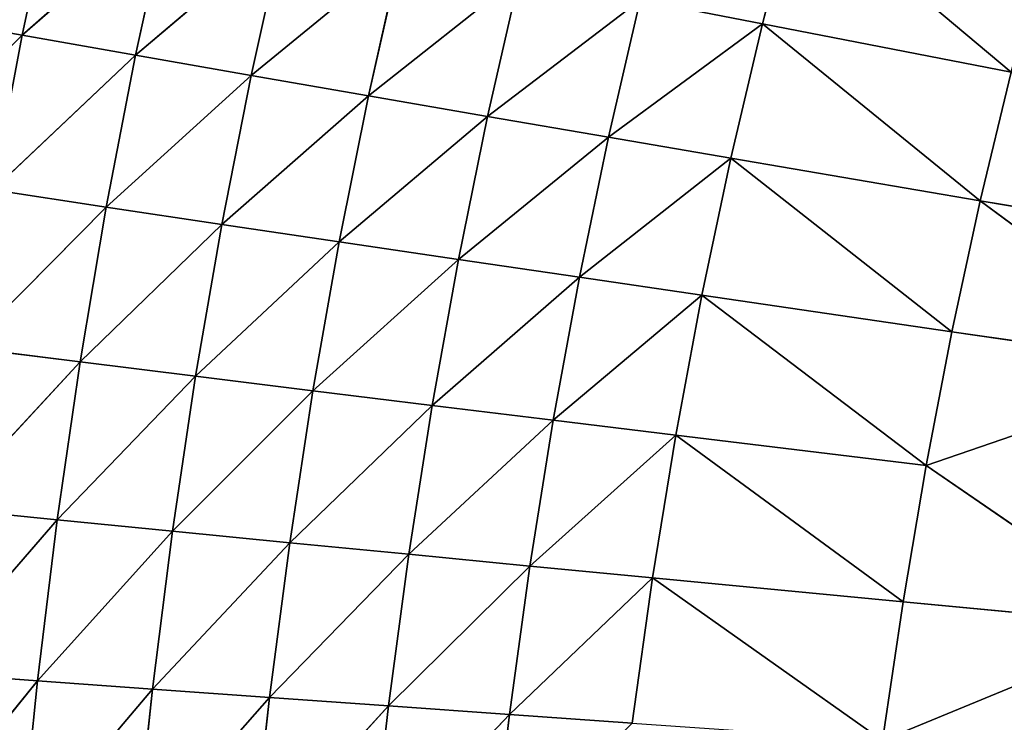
# Model space of a CAD drawing. Extents: x 0 to 500, y 0 to 390.
# Tile 247 of 256: x 60 to 89, y 206 to 227. Entities that reach past the tile are written whole.
import ezdxf

# ---------------------------------------------------------------- set-up
doc = ezdxf.new("R2010")
doc.units = 0
doc.header["$LTSCALE"] = 25.4
doc.layers.get('0').update_dxf_attribs({"linetype": 'CONTINUOUS'})

# ---------------------------------------------------------------- blocks, each defined once
blk = doc.blocks.new('ATLANTA505_-_S_STL')
at = {"color": 0}
for p, q in [((56.442, 53.581, 167.395), (60.552, 51.589, 163.366)), ((56.442, 53.581, 167.395), (60.552, 51.589, 163.366)), ((60.552, 51.589, 163.366), (57.294, 53.489, 162.789)), ((60.552, 51.589, 163.366), (57.294, 53.489, 162.789)), ((61.003, 50.223, 182.249), (57.232, 52.153, 186.896)), ((61.003, 50.223, 182.249), (57.232, 52.153, 186.896)), ((57.705, 52.019, 182.009), (61.581, 50.101, 177.541)), ((61.003, 50.223, 182.249), (57.705, 52.019, 182.009)), ((61.003, 50.223, 182.249), (57.705, 52.019, 182.009)), ((57.705, 52.019, 182.009), (61.581, 50.101, 177.541)), ((58.274, 51.896, 177.212), (62.251, 49.989, 172.922)), ((61.581, 50.101, 177.541), (58.274, 51.896, 177.212)), ((61.581, 50.101, 177.541), (58.274, 51.896, 177.212)), ((58.274, 51.896, 177.212), (62.251, 49.989, 172.922)), ((58.938, 51.783, 172.506), (63.014, 49.888, 168.391)), ((62.251, 49.989, 172.922), (58.938, 51.783, 172.506)), ((62.251, 49.989, 172.922), (58.938, 51.783, 172.506)), ((58.938, 51.783, 172.506), (63.014, 49.888, 168.391)), ((59.697, 51.681, 167.89), (60.552, 51.589, 163.366)), ((59.697, 51.681, 167.89), (60.552, 51.589, 163.366)), ((59.697, 51.681, 167.89), (63.871, 49.796, 163.95)), ((63.014, 49.888, 168.391), (59.697, 51.681, 167.89)), ((63.014, 49.888, 168.391), (59.697, 51.681, 167.89)), ((59.697, 51.681, 167.89), (63.871, 49.796, 163.95)), ((60.552, 51.589, 163.366), (61.503, 51.507, 158.934)), ((60.552, 51.589, 163.366), (61.503, 51.507, 158.934)), ((60.552, 51.589, 163.366), (64.821, 49.714, 159.599)), ((63.871, 49.796, 163.95), (60.552, 51.589, 163.366)), ((63.871, 49.796, 163.95), (60.552, 51.589, 163.366)), ((60.552, 51.589, 163.366), (64.821, 49.714, 159.599)), ((60.518, 50.355, 187.046), (61.003, 50.223, 182.249)), ((60.518, 50.355, 187.046), (61.003, 50.223, 182.249)), ((60.518, 50.355, 187.046), (64.364, 48.525, 182.492)), ((60.518, 50.355, 187.046), (64.364, 48.525, 182.492)), ((64.364, 48.525, 182.492), (61.003, 50.223, 182.249)), ((64.364, 48.525, 182.492), (61.003, 50.223, 182.249)), ((64.95, 48.405, 177.874), (61.003, 50.223, 182.249)), ((61.003, 50.223, 182.249), (61.581, 50.101, 177.541)), ((61.003, 50.223, 182.249), (61.581, 50.101, 177.541)), ((64.95, 48.405, 177.874), (61.003, 50.223, 182.249)), ((61.581, 50.101, 177.541), (62.251, 49.989, 172.922)), ((61.581, 50.101, 177.541), (62.251, 49.989, 172.922)), ((61.581, 50.101, 177.541), (65.625, 48.296, 173.342)), ((64.95, 48.405, 177.874), (61.581, 50.101, 177.541)), ((64.95, 48.405, 177.874), (61.581, 50.101, 177.541)), ((61.581, 50.101, 177.541), (65.625, 48.296, 173.342)), ((62.251, 49.989, 172.922), (63.014, 49.888, 168.391)), ((62.251, 49.989, 172.922), (63.014, 49.888, 168.391)), ((62.251, 49.989, 172.922), (66.391, 48.196, 168.897)), ((65.625, 48.296, 173.342), (62.251, 49.989, 172.922)), ((65.625, 48.296, 173.342), (62.251, 49.989, 172.922)), ((62.251, 49.989, 172.922), (66.391, 48.196, 168.897)), ((63.014, 49.888, 168.391), (63.871, 49.796, 163.95)), ((63.014, 49.888, 168.391), (63.871, 49.796, 163.95)), ((63.014, 49.888, 168.391), (67.248, 48.106, 164.54)), ((66.391, 48.196, 168.897), (63.014, 49.888, 168.391)), ((66.391, 48.196, 168.897), (63.014, 49.888, 168.391)), ((63.014, 49.888, 168.391), (67.248, 48.106, 164.54)), ((63.871, 49.796, 163.95), (64.821, 49.714, 159.599)), ((63.871, 49.796, 163.95), (64.821, 49.714, 159.599)), ((63.871, 49.796, 163.95), (68.196, 48.025, 160.272)), ((67.248, 48.106, 164.54), (63.871, 49.796, 163.95)), ((67.248, 48.106, 164.54), (63.871, 49.796, 163.95)), ((63.871, 49.796, 163.95), (68.196, 48.025, 160.272)), ((63.868, 48.654, 187.197), (64.364, 48.525, 182.492)), ((63.868, 48.654, 187.197), (64.364, 48.525, 182.492)), ((63.868, 48.654, 187.197), (67.786, 46.922, 182.738)), ((63.868, 48.654, 187.197), (67.786, 46.922, 182.738)), ((64.364, 48.525, 182.492), (64.95, 48.405, 177.874)), ((64.364, 48.525, 182.492), (64.95, 48.405, 177.874)), ((64.364, 48.525, 182.492), (68.378, 46.806, 178.21)), ((67.786, 46.922, 182.738), (64.364, 48.525, 182.492)), ((67.786, 46.922, 182.738), (64.364, 48.525, 182.492)), ((64.364, 48.525, 182.492), (68.378, 46.806, 178.21)), ((68.378, 46.806, 178.21), (64.95, 48.405, 177.874)), ((68.378, 46.806, 178.21), (64.95, 48.405, 177.874)), ((69.057, 46.699, 173.766), (64.95, 48.405, 177.874)), ((64.95, 48.405, 177.874), (65.625, 48.296, 173.342)), ((64.95, 48.405, 177.874), (65.625, 48.296, 173.342)), ((69.057, 46.699, 173.766), (64.95, 48.405, 177.874)), ((65.625, 48.296, 173.342), (66.391, 48.196, 168.897)), ((65.625, 48.296, 173.342), (66.391, 48.196, 168.897)), ((65.625, 48.296, 173.342), (69.824, 46.601, 169.409)), ((69.057, 46.699, 173.766), (65.625, 48.296, 173.342)), ((69.057, 46.699, 173.766), (65.625, 48.296, 173.342)), ((65.625, 48.296, 173.342), (69.824, 46.601, 169.409)), ((66.391, 48.196, 168.897), (67.248, 48.106, 164.54)), ((66.391, 48.196, 168.897), (67.248, 48.106, 164.54)), ((66.391, 48.196, 168.897), (70.68, 46.513, 165.137)), ((69.824, 46.601, 169.409), (66.391, 48.196, 168.897)), ((69.824, 46.601, 169.409), (66.391, 48.196, 168.897)), ((66.391, 48.196, 168.897), (70.68, 46.513, 165.137)), ((67.248, 48.106, 164.54), (68.196, 48.025, 160.272)), ((67.248, 48.106, 164.54), (68.196, 48.025, 160.272)), ((67.248, 48.106, 164.54), (71.624, 46.434, 160.951)), ((70.68, 46.513, 165.137), (67.248, 48.106, 164.54)), ((70.68, 46.513, 165.137), (67.248, 48.106, 164.54)), ((67.248, 48.106, 164.54), (71.624, 46.434, 160.951)), ((67.281, 47.048, 187.35), (67.786, 46.922, 182.738)), ((67.281, 47.048, 187.35), (67.786, 46.922, 182.738)), ((67.281, 47.048, 187.35), (71.266, 45.411, 182.985)), ((67.281, 47.048, 187.35), (71.266, 45.411, 182.985)), ((67.786, 46.922, 182.738), (68.378, 46.806, 178.21)), ((67.786, 46.922, 182.738), (68.378, 46.806, 178.21)), ((67.786, 46.922, 182.738), (71.862, 45.298, 178.549)), ((71.266, 45.411, 182.985), (67.786, 46.922, 182.738)), ((71.266, 45.411, 182.985), (67.786, 46.922, 182.738)), ((67.786, 46.922, 182.738), (71.862, 45.298, 178.549)), ((68.378, 46.806, 178.21), (69.057, 46.699, 173.766)), ((68.378, 46.806, 178.21), (69.057, 46.699, 173.766)), ((68.378, 46.806, 178.21), (72.544, 45.195, 174.195)), ((71.862, 45.298, 178.549), (68.378, 46.806, 178.21)), ((71.862, 45.298, 178.549), (68.378, 46.806, 178.21)), ((68.378, 46.806, 178.21), (72.544, 45.195, 174.195)), ((72.544, 45.195, 174.195), (69.057, 46.699, 173.766)), ((72.544, 45.195, 174.195), (69.057, 46.699, 173.766)), ((73.311, 45.1, 169.925), (69.057, 46.699, 173.766)), ((69.057, 46.699, 173.766), (69.824, 46.601, 169.409)), ((69.057, 46.699, 173.766), (69.824, 46.601, 169.409)), ((73.311, 45.1, 169.925), (69.057, 46.699, 173.766)), ((69.824, 46.601, 169.409), (70.68, 46.513, 165.137)), ((69.824, 46.601, 169.409), (70.68, 46.513, 165.137)), ((69.824, 46.601, 169.409), (74.164, 45.014, 165.739)), ((73.311, 45.1, 169.925), (69.824, 46.601, 169.409)), ((73.311, 45.1, 169.925), (69.824, 46.601, 169.409)), ((69.824, 46.601, 169.409), (74.164, 45.014, 165.739)), ((70.68, 46.513, 165.137), (71.624, 46.434, 160.951)), ((70.68, 46.513, 165.137), (71.624, 46.434, 160.951)), ((70.68, 46.513, 165.137), (75.103, 44.937, 161.638)), ((74.164, 45.014, 165.739), (70.68, 46.513, 165.137)), ((74.164, 45.014, 165.739), (70.68, 46.513, 165.137)), ((70.68, 46.513, 165.137), (75.103, 44.937, 161.638)), ((74.802, 43.986, 183.235), (70.754, 45.532, 187.505)), ((70.754, 45.532, 187.505), (71.266, 45.411, 182.985)), ((70.754, 45.532, 187.505), (71.266, 45.411, 182.985)), ((74.802, 43.986, 183.235), (70.754, 45.532, 187.505)), ((71.266, 45.411, 182.985), (71.862, 45.298, 178.549)), ((71.266, 45.411, 182.985), (71.862, 45.298, 178.549)), ((71.266, 45.411, 182.985), (75.401, 43.878, 178.891)), ((74.802, 43.986, 183.235), (71.266, 45.411, 182.985)), ((74.802, 43.986, 183.235), (71.266, 45.411, 182.985)), ((71.266, 45.411, 182.985), (75.401, 43.878, 178.891)), ((71.862, 45.298, 178.549), (72.544, 45.195, 174.195)), ((71.862, 45.298, 178.549), (72.544, 45.195, 174.195)), ((71.862, 45.298, 178.549), (76.083, 43.779, 174.628)), ((75.401, 43.878, 178.891), (71.862, 45.298, 178.549)), ((75.401, 43.878, 178.891), (71.862, 45.298, 178.549)), ((71.862, 45.298, 178.549), (76.083, 43.779, 174.628)), ((72.544, 45.195, 174.195), (73.311, 45.1, 169.925)), ((72.544, 45.195, 174.195), (73.311, 45.1, 169.925)), ((72.544, 45.195, 174.195), (76.849, 43.687, 170.446)), ((76.083, 43.779, 174.628), (72.544, 45.195, 174.195)), ((76.083, 43.779, 174.628), (72.544, 45.195, 174.195)), ((72.544, 45.195, 174.195), (76.849, 43.687, 170.446)), ((76.849, 43.687, 170.446), (73.311, 45.1, 169.925)), ((76.849, 43.687, 170.446), (73.311, 45.1, 169.925)), ((77.697, 43.605, 166.347), (73.311, 45.1, 169.925)), ((73.311, 45.1, 169.925), (74.164, 45.014, 165.739)), ((73.311, 45.1, 169.925), (74.164, 45.014, 165.739)), ((77.697, 43.605, 166.347), (73.311, 45.1, 169.925)), ((74.164, 45.014, 165.739), (75.103, 44.937, 161.638)), ((74.164, 45.014, 165.739), (75.103, 44.937, 161.638)), ((74.164, 45.014, 165.739), (78.629, 43.53, 162.331)), ((77.697, 43.605, 166.347), (74.164, 45.014, 165.739)), ((77.697, 43.605, 166.347), (74.164, 45.014, 165.739)), ((74.164, 45.014, 165.739), (78.629, 43.53, 162.331)), ((74.284, 44.103, 187.661), (74.802, 43.986, 183.235)), ((74.284, 44.103, 187.661), (74.802, 43.986, 183.235)), ((78.39, 42.646, 183.488), (74.802, 43.986, 183.235)), ((78.39, 42.646, 183.488), (74.802, 43.986, 183.235)), ((78.991, 42.542, 179.236), (74.802, 43.986, 183.235)), ((74.802, 43.986, 183.235), (75.401, 43.878, 178.891)), ((74.802, 43.986, 183.235), (75.401, 43.878, 178.891)), ((78.991, 42.542, 179.236), (74.802, 43.986, 183.235)), ((75.401, 43.878, 178.891), (76.083, 43.779, 174.628)), ((75.401, 43.878, 178.891), (76.083, 43.779, 174.628)), ((75.401, 43.878, 178.891), (79.673, 42.447, 175.064)), ((78.991, 42.542, 179.236), (75.401, 43.878, 178.891)), ((78.991, 42.542, 179.236), (75.401, 43.878, 178.891)), ((75.401, 43.878, 178.891), (79.673, 42.447, 175.064)), ((76.083, 43.779, 174.628), (76.849, 43.687, 170.446)), ((76.083, 43.779, 174.628), (76.849, 43.687, 170.446)), ((76.083, 43.779, 174.628), (80.435, 42.36, 170.972)), ((79.673, 42.447, 175.064), (76.083, 43.779, 174.628)), ((79.673, 42.447, 175.064), (76.083, 43.779, 174.628)), ((76.083, 43.779, 174.628), (80.435, 42.36, 170.972)), ((76.849, 43.687, 170.446), (77.697, 43.605, 166.347)), ((76.849, 43.687, 170.446), (77.697, 43.605, 166.347)), ((76.849, 43.687, 170.446), (81.278, 42.28, 166.961)), ((80.435, 42.36, 170.972), (76.849, 43.687, 170.446)), ((80.435, 42.36, 170.972), (76.849, 43.687, 170.446)), ((76.849, 43.687, 170.446), (81.278, 42.28, 166.961)), ((81.278, 42.28, 166.961), (77.697, 43.605, 166.347)), ((81.278, 42.28, 166.961), (77.697, 43.605, 166.347)), ((82.202, 42.208, 163.03), (77.697, 43.605, 166.347)), ((77.697, 43.605, 166.347), (78.629, 43.53, 162.331)), ((77.697, 43.605, 166.347), (78.629, 43.53, 162.331)), ((82.202, 42.208, 163.03), (77.697, 43.605, 166.347)), ((82.202, 42.208, 163.03), (78.629, 43.53, 162.331)), ((82.202, 42.208, 163.03), (78.629, 43.53, 162.331)), ((78.39, 42.646, 183.488), (78.991, 42.542, 179.236)), ((78.39, 42.646, 183.488), (78.991, 42.542, 179.236)), ((85.718, 40.199, 183.998), (78.991, 42.542, 179.236)), ((85.718, 40.199, 183.998), (78.991, 42.542, 179.236)), ((86.318, 40.106, 179.936), (78.991, 42.542, 179.236)), ((78.991, 42.542, 179.236), (79.673, 42.447, 175.064)), ((78.991, 42.542, 179.236), (79.673, 42.447, 175.064)), ((86.318, 40.106, 179.936), (78.991, 42.542, 179.236)), ((79.673, 42.447, 175.064), (80.435, 42.36, 170.972)), ((79.673, 42.447, 175.064), (80.435, 42.36, 170.972)), ((79.673, 42.447, 175.064), (86.993, 40.02, 175.949)), ((86.318, 40.106, 179.936), (79.673, 42.447, 175.064)), ((86.318, 40.106, 179.936), (79.673, 42.447, 175.064)), ((79.673, 42.447, 175.064), (86.993, 40.02, 175.949)), ((80.435, 42.36, 170.972), (81.278, 42.28, 166.961)), ((80.435, 42.36, 170.972), (81.278, 42.28, 166.961)), ((80.435, 42.36, 170.972), (87.745, 39.941, 172.038)), ((86.993, 40.02, 175.949), (80.435, 42.36, 170.972)), ((86.993, 40.02, 175.949), (80.435, 42.36, 170.972)), ((80.435, 42.36, 170.972), (87.745, 39.941, 172.038)), ((81.278, 42.28, 166.961), (82.202, 42.208, 163.03)), ((81.278, 42.28, 166.961), (82.202, 42.208, 163.03)), ((81.278, 42.28, 166.961), (88.572, 39.87, 168.204)), ((87.745, 39.941, 172.038), (81.278, 42.28, 166.961)), ((87.745, 39.941, 172.038), (81.278, 42.28, 166.961)), ((81.278, 42.28, 166.961), (88.572, 39.87, 168.204)), ((88.572, 39.87, 168.204), (82.202, 42.208, 163.03)), ((88.572, 39.87, 168.204), (82.202, 42.208, 163.03)), ((89.477, 39.805, 164.447), (82.202, 42.208, 163.03)), ((82.202, 42.208, 163.03), (83.208, 42.145, 159.18)), ((82.202, 42.208, 163.03), (83.208, 42.145, 159.18)), ((89.477, 39.805, 164.447), (82.202, 42.208, 163.03)), ((89.477, 39.805, 164.447), (83.208, 42.145, 159.18)), ((89.477, 39.805, 164.447), (83.208, 42.145, 159.18)), ((85.718, 40.199, 183.998), (86.318, 40.106, 179.936)), ((85.718, 40.199, 183.998), (86.318, 40.106, 179.936)), ((93.824, 37.957, 180.646), (86.318, 40.106, 179.936)), ((86.318, 40.106, 179.936), (86.993, 40.02, 175.949)), ((86.318, 40.106, 179.936), (86.993, 40.02, 175.949)), ((93.824, 37.957, 180.646), (86.318, 40.106, 179.936)), ((86.993, 40.02, 175.949), (87.745, 39.941, 172.038)), ((86.993, 40.02, 175.949), (87.745, 39.941, 172.038)), ((93.824, 37.957, 180.646), (86.993, 40.02, 175.949)), ((93.824, 37.957, 180.646), (86.993, 40.02, 175.949)), ((87.745, 39.941, 172.038), (88.572, 39.87, 168.204)), ((95.223, 37.812, 173.12), (87.745, 39.941, 172.038)), ((95.223, 37.812, 173.12), (87.745, 39.941, 172.038)), ((87.745, 39.941, 172.038), (88.572, 39.87, 168.204)), ((88.572, 39.87, 168.204), (89.477, 39.805, 164.447)), ((95.223, 37.812, 173.12), (88.572, 39.87, 168.204)), ((95.223, 37.812, 173.12), (88.572, 39.87, 168.204)), ((96.031, 37.749, 169.467), (88.572, 39.87, 168.204)), ((96.031, 37.749, 169.467), (88.572, 39.87, 168.204)), ((88.572, 39.87, 168.204), (89.477, 39.805, 164.447))]:
    blk.add_line(p, q, dxfattribs=at)
mesh = blk.add_polyface(dxfattribs=at)
corners = [(56.442, 53.581, 167.395), (60.552, 51.589, 163.366), (57.294, 53.489, 162.789)]
mesh.append_faces([[corners[k] for k in face] for face in [(0, 1, 2)]], dxfattribs={"color": 0})
mesh = blk.add_polyface(dxfattribs=at)
corners = [(59.697, 51.681, 167.89), (60.552, 51.589, 163.366), (56.442, 53.581, 167.395)]
mesh.append_faces([[corners[k] for k in face] for face in [(0, 1, 2)]], dxfattribs={"color": 0})
mesh = blk.add_polyface(dxfattribs=at)
corners = [(60.552, 51.589, 163.366), (61.503, 51.507, 158.934), (57.294, 53.489, 162.789)]
mesh.append_faces([[corners[k] for k in face] for face in [(0, 1, 2)]], dxfattribs={"color": 0})
mesh = blk.add_polyface(dxfattribs=at)
corners = [(60.518, 50.355, 187.046), (61.003, 50.223, 182.249), (57.232, 52.153, 186.896)]
mesh.append_faces([[corners[k] for k in face] for face in [(0, 1, 2)]], dxfattribs={"color": 0})
mesh = blk.add_polyface(dxfattribs=at)
corners = [(57.232, 52.153, 186.896), (61.003, 50.223, 182.249), (57.705, 52.019, 182.009)]
mesh.append_faces([[corners[k] for k in face] for face in [(0, 1, 2)]], dxfattribs={"color": 0})
mesh = blk.add_polyface(dxfattribs=at)
corners = [(57.705, 52.019, 182.009), (61.581, 50.101, 177.541), (58.274, 51.896, 177.212)]
mesh.append_faces([[corners[k] for k in face] for face in [(0, 1, 2)]], dxfattribs={"color": 0})
mesh = blk.add_polyface(dxfattribs=at)
corners = [(61.003, 50.223, 182.249), (61.581, 50.101, 177.541), (57.705, 52.019, 182.009)]
mesh.append_faces([[corners[k] for k in face] for face in [(0, 1, 2)]], dxfattribs={"color": 0})
mesh = blk.add_polyface(dxfattribs=at)
corners = [(58.274, 51.896, 177.212), (62.251, 49.989, 172.922), (58.938, 51.783, 172.506)]
mesh.append_faces([[corners[k] for k in face] for face in [(0, 1, 2)]], dxfattribs={"color": 0})
mesh = blk.add_polyface(dxfattribs=at)
corners = [(61.581, 50.101, 177.541), (62.251, 49.989, 172.922), (58.274, 51.896, 177.212)]
mesh.append_faces([[corners[k] for k in face] for face in [(0, 1, 2)]], dxfattribs={"color": 0})
mesh = blk.add_polyface(dxfattribs=at)
corners = [(58.938, 51.783, 172.506), (63.014, 49.888, 168.391), (59.697, 51.681, 167.89)]
mesh.append_faces([[corners[k] for k in face] for face in [(0, 1, 2)]], dxfattribs={"color": 0})
mesh = blk.add_polyface(dxfattribs=at)
corners = [(62.251, 49.989, 172.922), (63.014, 49.888, 168.391), (58.938, 51.783, 172.506)]
mesh.append_faces([[corners[k] for k in face] for face in [(0, 1, 2)]], dxfattribs={"color": 0})
mesh = blk.add_polyface(dxfattribs=at)
corners = [(59.697, 51.681, 167.89), (63.871, 49.796, 163.95), (60.552, 51.589, 163.366)]
mesh.append_faces([[corners[k] for k in face] for face in [(0, 1, 2)]], dxfattribs={"color": 0})
mesh = blk.add_polyface(dxfattribs=at)
corners = [(63.014, 49.888, 168.391), (63.871, 49.796, 163.95), (59.697, 51.681, 167.89)]
mesh.append_faces([[corners[k] for k in face] for face in [(0, 1, 2)]], dxfattribs={"color": 0})
mesh = blk.add_polyface(dxfattribs=at)
corners = [(60.552, 51.589, 163.366), (64.821, 49.714, 159.599), (61.503, 51.507, 158.934)]
mesh.append_faces([[corners[k] for k in face] for face in [(0, 1, 2)]], dxfattribs={"color": 0})
mesh = blk.add_polyface(dxfattribs=at)
corners = [(63.871, 49.796, 163.95), (64.821, 49.714, 159.599), (60.552, 51.589, 163.366)]
mesh.append_faces([[corners[k] for k in face] for face in [(0, 1, 2)]], dxfattribs={"color": 0})
mesh = blk.add_polyface(dxfattribs=at)
corners = [(60.518, 50.355, 187.046), (64.364, 48.525, 182.492), (61.003, 50.223, 182.249)]
mesh.append_faces([[corners[k] for k in face] for face in [(0, 1, 2)]], dxfattribs={"color": 0})
mesh = blk.add_polyface(dxfattribs=at)
corners = [(63.868, 48.654, 187.197), (64.364, 48.525, 182.492), (60.518, 50.355, 187.046)]
mesh.append_faces([[corners[k] for k in face] for face in [(0, 1, 2)]], dxfattribs={"color": 0})
mesh = blk.add_polyface(dxfattribs=at)
corners = [(64.364, 48.525, 182.492), (64.95, 48.405, 177.874), (61.003, 50.223, 182.249)]
mesh.append_faces([[corners[k] for k in face] for face in [(0, 1, 2)]], dxfattribs={"color": 0})
mesh = blk.add_polyface(dxfattribs=at)
corners = [(61.003, 50.223, 182.249), (64.95, 48.405, 177.874), (61.581, 50.101, 177.541)]
mesh.append_faces([[corners[k] for k in face] for face in [(0, 1, 2)]], dxfattribs={"color": 0})
mesh = blk.add_polyface(dxfattribs=at)
corners = [(61.581, 50.101, 177.541), (65.625, 48.296, 173.342), (62.251, 49.989, 172.922)]
mesh.append_faces([[corners[k] for k in face] for face in [(0, 1, 2)]], dxfattribs={"color": 0})
mesh = blk.add_polyface(dxfattribs=at)
corners = [(64.95, 48.405, 177.874), (65.625, 48.296, 173.342), (61.581, 50.101, 177.541)]
mesh.append_faces([[corners[k] for k in face] for face in [(0, 1, 2)]], dxfattribs={"color": 0})
mesh = blk.add_polyface(dxfattribs=at)
corners = [(62.251, 49.989, 172.922), (66.391, 48.196, 168.897), (63.014, 49.888, 168.391)]
mesh.append_faces([[corners[k] for k in face] for face in [(0, 1, 2)]], dxfattribs={"color": 0})
mesh = blk.add_polyface(dxfattribs=at)
corners = [(65.625, 48.296, 173.342), (66.391, 48.196, 168.897), (62.251, 49.989, 172.922)]
mesh.append_faces([[corners[k] for k in face] for face in [(0, 1, 2)]], dxfattribs={"color": 0})
mesh = blk.add_polyface(dxfattribs=at)
corners = [(63.014, 49.888, 168.391), (67.248, 48.106, 164.54), (63.871, 49.796, 163.95)]
mesh.append_faces([[corners[k] for k in face] for face in [(0, 1, 2)]], dxfattribs={"color": 0})
mesh = blk.add_polyface(dxfattribs=at)
corners = [(66.391, 48.196, 168.897), (67.248, 48.106, 164.54), (63.014, 49.888, 168.391)]
mesh.append_faces([[corners[k] for k in face] for face in [(0, 1, 2)]], dxfattribs={"color": 0})
mesh = blk.add_polyface(dxfattribs=at)
corners = [(63.871, 49.796, 163.95), (68.196, 48.025, 160.272), (64.821, 49.714, 159.599)]
mesh.append_faces([[corners[k] for k in face] for face in [(0, 1, 2)]], dxfattribs={"color": 0})
mesh = blk.add_polyface(dxfattribs=at)
corners = [(67.248, 48.106, 164.54), (68.196, 48.025, 160.272), (63.871, 49.796, 163.95)]
mesh.append_faces([[corners[k] for k in face] for face in [(0, 1, 2)]], dxfattribs={"color": 0})
mesh = blk.add_polyface(dxfattribs=at)
corners = [(63.868, 48.654, 187.197), (67.786, 46.922, 182.738), (64.364, 48.525, 182.492)]
mesh.append_faces([[corners[k] for k in face] for face in [(0, 1, 2)]], dxfattribs={"color": 0})
mesh = blk.add_polyface(dxfattribs=at)
corners = [(67.281, 47.048, 187.35), (67.786, 46.922, 182.738), (63.868, 48.654, 187.197)]
mesh.append_faces([[corners[k] for k in face] for face in [(0, 1, 2)]], dxfattribs={"color": 0})
mesh = blk.add_polyface(dxfattribs=at)
corners = [(64.364, 48.525, 182.492), (68.378, 46.806, 178.21), (64.95, 48.405, 177.874)]
mesh.append_faces([[corners[k] for k in face] for face in [(0, 1, 2)]], dxfattribs={"color": 0})
mesh = blk.add_polyface(dxfattribs=at)
corners = [(67.786, 46.922, 182.738), (68.378, 46.806, 178.21), (64.364, 48.525, 182.492)]
mesh.append_faces([[corners[k] for k in face] for face in [(0, 1, 2)]], dxfattribs={"color": 0})
mesh = blk.add_polyface(dxfattribs=at)
corners = [(68.378, 46.806, 178.21), (69.057, 46.699, 173.766), (64.95, 48.405, 177.874)]
mesh.append_faces([[corners[k] for k in face] for face in [(0, 1, 2)]], dxfattribs={"color": 0})
mesh = blk.add_polyface(dxfattribs=at)
corners = [(64.95, 48.405, 177.874), (69.057, 46.699, 173.766), (65.625, 48.296, 173.342)]
mesh.append_faces([[corners[k] for k in face] for face in [(0, 1, 2)]], dxfattribs={"color": 0})
mesh = blk.add_polyface(dxfattribs=at)
corners = [(65.625, 48.296, 173.342), (69.824, 46.601, 169.409), (66.391, 48.196, 168.897)]
mesh.append_faces([[corners[k] for k in face] for face in [(0, 1, 2)]], dxfattribs={"color": 0})
mesh = blk.add_polyface(dxfattribs=at)
corners = [(69.057, 46.699, 173.766), (69.824, 46.601, 169.409), (65.625, 48.296, 173.342)]
mesh.append_faces([[corners[k] for k in face] for face in [(0, 1, 2)]], dxfattribs={"color": 0})
mesh = blk.add_polyface(dxfattribs=at)
corners = [(66.391, 48.196, 168.897), (70.68, 46.513, 165.137), (67.248, 48.106, 164.54)]
mesh.append_faces([[corners[k] for k in face] for face in [(0, 1, 2)]], dxfattribs={"color": 0})
mesh = blk.add_polyface(dxfattribs=at)
corners = [(69.824, 46.601, 169.409), (70.68, 46.513, 165.137), (66.391, 48.196, 168.897)]
mesh.append_faces([[corners[k] for k in face] for face in [(0, 1, 2)]], dxfattribs={"color": 0})
mesh = blk.add_polyface(dxfattribs=at)
corners = [(67.248, 48.106, 164.54), (71.624, 46.434, 160.951), (68.196, 48.025, 160.272)]
mesh.append_faces([[corners[k] for k in face] for face in [(0, 1, 2)]], dxfattribs={"color": 0})
mesh = blk.add_polyface(dxfattribs=at)
corners = [(70.68, 46.513, 165.137), (71.624, 46.434, 160.951), (67.248, 48.106, 164.54)]
mesh.append_faces([[corners[k] for k in face] for face in [(0, 1, 2)]], dxfattribs={"color": 0})
mesh = blk.add_polyface(dxfattribs=at)
corners = [(67.281, 47.048, 187.35), (71.266, 45.411, 182.985), (67.786, 46.922, 182.738)]
mesh.append_faces([[corners[k] for k in face] for face in [(0, 1, 2)]], dxfattribs={"color": 0})
mesh = blk.add_polyface(dxfattribs=at)
corners = [(70.754, 45.532, 187.505), (71.266, 45.411, 182.985), (67.281, 47.048, 187.35)]
mesh.append_faces([[corners[k] for k in face] for face in [(0, 1, 2)]], dxfattribs={"color": 0})
mesh = blk.add_polyface(dxfattribs=at)
corners = [(67.786, 46.922, 182.738), (71.862, 45.298, 178.549), (68.378, 46.806, 178.21)]
mesh.append_faces([[corners[k] for k in face] for face in [(0, 1, 2)]], dxfattribs={"color": 0})
mesh = blk.add_polyface(dxfattribs=at)
corners = [(71.266, 45.411, 182.985), (71.862, 45.298, 178.549), (67.786, 46.922, 182.738)]
mesh.append_faces([[corners[k] for k in face] for face in [(0, 1, 2)]], dxfattribs={"color": 0})
mesh = blk.add_polyface(dxfattribs=at)
corners = [(68.378, 46.806, 178.21), (72.544, 45.195, 174.195), (69.057, 46.699, 173.766)]
mesh.append_faces([[corners[k] for k in face] for face in [(0, 1, 2)]], dxfattribs={"color": 0})
mesh = blk.add_polyface(dxfattribs=at)
corners = [(71.862, 45.298, 178.549), (72.544, 45.195, 174.195), (68.378, 46.806, 178.21)]
mesh.append_faces([[corners[k] for k in face] for face in [(0, 1, 2)]], dxfattribs={"color": 0})
mesh = blk.add_polyface(dxfattribs=at)
corners = [(72.544, 45.195, 174.195), (73.311, 45.1, 169.925), (69.057, 46.699, 173.766)]
mesh.append_faces([[corners[k] for k in face] for face in [(0, 1, 2)]], dxfattribs={"color": 0})
mesh = blk.add_polyface(dxfattribs=at)
corners = [(69.057, 46.699, 173.766), (73.311, 45.1, 169.925), (69.824, 46.601, 169.409)]
mesh.append_faces([[corners[k] for k in face] for face in [(0, 1, 2)]], dxfattribs={"color": 0})
mesh = blk.add_polyface(dxfattribs=at)
corners = [(69.824, 46.601, 169.409), (74.164, 45.014, 165.739), (70.68, 46.513, 165.137)]
mesh.append_faces([[corners[k] for k in face] for face in [(0, 1, 2)]], dxfattribs={"color": 0})
mesh = blk.add_polyface(dxfattribs=at)
corners = [(73.311, 45.1, 169.925), (74.164, 45.014, 165.739), (69.824, 46.601, 169.409)]
mesh.append_faces([[corners[k] for k in face] for face in [(0, 1, 2)]], dxfattribs={"color": 0})
mesh = blk.add_polyface(dxfattribs=at)
corners = [(70.68, 46.513, 165.137), (75.103, 44.937, 161.638), (71.624, 46.434, 160.951)]
mesh.append_faces([[corners[k] for k in face] for face in [(0, 1, 2)]], dxfattribs={"color": 0})
mesh = blk.add_polyface(dxfattribs=at)
corners = [(74.164, 45.014, 165.739), (75.103, 44.937, 161.638), (70.68, 46.513, 165.137)]
mesh.append_faces([[corners[k] for k in face] for face in [(0, 1, 2)]], dxfattribs={"color": 0})
mesh = blk.add_polyface(dxfattribs=at)
corners = [(74.284, 44.103, 187.661), (74.802, 43.986, 183.235), (70.754, 45.532, 187.505)]
mesh.append_faces([[corners[k] for k in face] for face in [(0, 1, 2)]], dxfattribs={"color": 0})
mesh = blk.add_polyface(dxfattribs=at)
corners = [(70.754, 45.532, 187.505), (74.802, 43.986, 183.235), (71.266, 45.411, 182.985)]
mesh.append_faces([[corners[k] for k in face] for face in [(0, 1, 2)]], dxfattribs={"color": 0})
mesh = blk.add_polyface(dxfattribs=at)
corners = [(71.266, 45.411, 182.985), (75.401, 43.878, 178.891), (71.862, 45.298, 178.549)]
mesh.append_faces([[corners[k] for k in face] for face in [(0, 1, 2)]], dxfattribs={"color": 0})
mesh = blk.add_polyface(dxfattribs=at)
corners = [(74.802, 43.986, 183.235), (75.401, 43.878, 178.891), (71.266, 45.411, 182.985)]
mesh.append_faces([[corners[k] for k in face] for face in [(0, 1, 2)]], dxfattribs={"color": 0})
mesh = blk.add_polyface(dxfattribs=at)
corners = [(71.862, 45.298, 178.549), (76.083, 43.779, 174.628), (72.544, 45.195, 174.195)]
mesh.append_faces([[corners[k] for k in face] for face in [(0, 1, 2)]], dxfattribs={"color": 0})
mesh = blk.add_polyface(dxfattribs=at)
corners = [(75.401, 43.878, 178.891), (76.083, 43.779, 174.628), (71.862, 45.298, 178.549)]
mesh.append_faces([[corners[k] for k in face] for face in [(0, 1, 2)]], dxfattribs={"color": 0})
mesh = blk.add_polyface(dxfattribs=at)
corners = [(72.544, 45.195, 174.195), (76.849, 43.687, 170.446), (73.311, 45.1, 169.925)]
mesh.append_faces([[corners[k] for k in face] for face in [(0, 1, 2)]], dxfattribs={"color": 0})
mesh = blk.add_polyface(dxfattribs=at)
corners = [(76.083, 43.779, 174.628), (76.849, 43.687, 170.446), (72.544, 45.195, 174.195)]
mesh.append_faces([[corners[k] for k in face] for face in [(0, 1, 2)]], dxfattribs={"color": 0})
mesh = blk.add_polyface(dxfattribs=at)
corners = [(76.849, 43.687, 170.446), (77.697, 43.605, 166.347), (73.311, 45.1, 169.925)]
mesh.append_faces([[corners[k] for k in face] for face in [(0, 1, 2)]], dxfattribs={"color": 0})
mesh = blk.add_polyface(dxfattribs=at)
corners = [(73.311, 45.1, 169.925), (77.697, 43.605, 166.347), (74.164, 45.014, 165.739)]
mesh.append_faces([[corners[k] for k in face] for face in [(0, 1, 2)]], dxfattribs={"color": 0})
mesh = blk.add_polyface(dxfattribs=at)
corners = [(74.164, 45.014, 165.739), (78.629, 43.53, 162.331), (75.103, 44.937, 161.638)]
mesh.append_faces([[corners[k] for k in face] for face in [(0, 1, 2)]], dxfattribs={"color": 0})
mesh = blk.add_polyface(dxfattribs=at)
corners = [(77.697, 43.605, 166.347), (78.629, 43.53, 162.331), (74.164, 45.014, 165.739)]
mesh.append_faces([[corners[k] for k in face] for face in [(0, 1, 2)]], dxfattribs={"color": 0})
mesh = blk.add_polyface(dxfattribs=at)
corners = [(74.284, 44.103, 187.661), (78.39, 42.646, 183.488), (74.802, 43.986, 183.235)]
mesh.append_faces([[corners[k] for k in face] for face in [(0, 1, 2)]], dxfattribs={"color": 0})
mesh = blk.add_polyface(dxfattribs=at)
corners = [(78.39, 42.646, 183.488), (78.991, 42.542, 179.236), (74.802, 43.986, 183.235)]
mesh.append_faces([[corners[k] for k in face] for face in [(0, 1, 2)]], dxfattribs={"color": 0})
mesh = blk.add_polyface(dxfattribs=at)
corners = [(74.802, 43.986, 183.235), (78.991, 42.542, 179.236), (75.401, 43.878, 178.891)]
mesh.append_faces([[corners[k] for k in face] for face in [(0, 1, 2)]], dxfattribs={"color": 0})
mesh = blk.add_polyface(dxfattribs=at)
corners = [(75.401, 43.878, 178.891), (79.673, 42.447, 175.064), (76.083, 43.779, 174.628)]
mesh.append_faces([[corners[k] for k in face] for face in [(0, 1, 2)]], dxfattribs={"color": 0})
mesh = blk.add_polyface(dxfattribs=at)
corners = [(78.991, 42.542, 179.236), (79.673, 42.447, 175.064), (75.401, 43.878, 178.891)]
mesh.append_faces([[corners[k] for k in face] for face in [(0, 1, 2)]], dxfattribs={"color": 0})
mesh = blk.add_polyface(dxfattribs=at)
corners = [(76.083, 43.779, 174.628), (80.435, 42.36, 170.972), (76.849, 43.687, 170.446)]
mesh.append_faces([[corners[k] for k in face] for face in [(0, 1, 2)]], dxfattribs={"color": 0})
mesh = blk.add_polyface(dxfattribs=at)
corners = [(79.673, 42.447, 175.064), (80.435, 42.36, 170.972), (76.083, 43.779, 174.628)]
mesh.append_faces([[corners[k] for k in face] for face in [(0, 1, 2)]], dxfattribs={"color": 0})
mesh = blk.add_polyface(dxfattribs=at)
corners = [(76.849, 43.687, 170.446), (81.278, 42.28, 166.961), (77.697, 43.605, 166.347)]
mesh.append_faces([[corners[k] for k in face] for face in [(0, 1, 2)]], dxfattribs={"color": 0})
mesh = blk.add_polyface(dxfattribs=at)
corners = [(80.435, 42.36, 170.972), (81.278, 42.28, 166.961), (76.849, 43.687, 170.446)]
mesh.append_faces([[corners[k] for k in face] for face in [(0, 1, 2)]], dxfattribs={"color": 0})
mesh = blk.add_polyface(dxfattribs=at)
corners = [(81.278, 42.28, 166.961), (82.202, 42.208, 163.03), (77.697, 43.605, 166.347)]
mesh.append_faces([[corners[k] for k in face] for face in [(0, 1, 2)]], dxfattribs={"color": 0})
mesh = blk.add_polyface(dxfattribs=at)
corners = [(77.697, 43.605, 166.347), (82.202, 42.208, 163.03), (78.629, 43.53, 162.331)]
mesh.append_faces([[corners[k] for k in face] for face in [(0, 1, 2)]], dxfattribs={"color": 0})
mesh = blk.add_polyface(dxfattribs=at)
corners = [(82.202, 42.208, 163.03), (83.208, 42.145, 159.18), (78.629, 43.53, 162.331)]
mesh.append_faces([[corners[k] for k in face] for face in [(0, 1, 2)]], dxfattribs={"color": 0})
mesh = blk.add_polyface(dxfattribs=at)
corners = [(85.718, 40.199, 183.998), (78.991, 42.542, 179.236), (78.39, 42.646, 183.488)]
mesh.append_faces([[corners[k] for k in face] for face in [(0, 1, 2)]], dxfattribs={"color": 0})
mesh = blk.add_polyface(dxfattribs=at)
corners = [(85.718, 40.199, 183.998), (86.318, 40.106, 179.936), (78.991, 42.542, 179.236)]
mesh.append_faces([[corners[k] for k in face] for face in [(0, 1, 2)]], dxfattribs={"color": 0})
mesh = blk.add_polyface(dxfattribs=at)
corners = [(86.318, 40.106, 179.936), (79.673, 42.447, 175.064), (78.991, 42.542, 179.236)]
mesh.append_faces([[corners[k] for k in face] for face in [(0, 1, 2)]], dxfattribs={"color": 0})
mesh = blk.add_polyface(dxfattribs=at)
corners = [(86.993, 40.02, 175.949), (80.435, 42.36, 170.972), (79.673, 42.447, 175.064)]
mesh.append_faces([[corners[k] for k in face] for face in [(0, 1, 2)]], dxfattribs={"color": 0})
mesh = blk.add_polyface(dxfattribs=at)
corners = [(86.318, 40.106, 179.936), (86.993, 40.02, 175.949), (79.673, 42.447, 175.064)]
mesh.append_faces([[corners[k] for k in face] for face in [(0, 1, 2)]], dxfattribs={"color": 0})
mesh = blk.add_polyface(dxfattribs=at)
corners = [(87.745, 39.941, 172.038), (81.278, 42.28, 166.961), (80.435, 42.36, 170.972)]
mesh.append_faces([[corners[k] for k in face] for face in [(0, 1, 2)]], dxfattribs={"color": 0})
mesh = blk.add_polyface(dxfattribs=at)
corners = [(86.993, 40.02, 175.949), (87.745, 39.941, 172.038), (80.435, 42.36, 170.972)]
mesh.append_faces([[corners[k] for k in face] for face in [(0, 1, 2)]], dxfattribs={"color": 0})
mesh = blk.add_polyface(dxfattribs=at)
corners = [(88.572, 39.87, 168.204), (82.202, 42.208, 163.03), (81.278, 42.28, 166.961)]
mesh.append_faces([[corners[k] for k in face] for face in [(0, 1, 2)]], dxfattribs={"color": 0})
mesh = blk.add_polyface(dxfattribs=at)
corners = [(87.745, 39.941, 172.038), (88.572, 39.87, 168.204), (81.278, 42.28, 166.961)]
mesh.append_faces([[corners[k] for k in face] for face in [(0, 1, 2)]], dxfattribs={"color": 0})
mesh = blk.add_polyface(dxfattribs=at)
corners = [(88.572, 39.87, 168.204), (89.477, 39.805, 164.447), (82.202, 42.208, 163.03)]
mesh.append_faces([[corners[k] for k in face] for face in [(0, 1, 2)]], dxfattribs={"color": 0})
mesh = blk.add_polyface(dxfattribs=at)
corners = [(89.477, 39.805, 164.447), (83.208, 42.145, 159.18), (82.202, 42.208, 163.03)]
mesh.append_faces([[corners[k] for k in face] for face in [(0, 1, 2)]], dxfattribs={"color": 0})
mesh = blk.add_polyface(dxfattribs=at)
corners = [(89.477, 39.805, 164.447), (90.458, 39.747, 160.767), (83.208, 42.145, 159.18)]
mesh.append_faces([[corners[k] for k in face] for face in [(0, 1, 2)]], dxfattribs={"color": 0})
mesh = blk.add_polyface(dxfattribs=at)
corners = [(85.718, 40.199, 183.998), (93.824, 37.957, 180.646), (86.318, 40.106, 179.936), (92.709, 38.127, 188.46)]
mesh.append_faces([[corners[k] for k in face] for face in [(0, 1, 2), (1, 0, 3)]], dxfattribs={"vtx0": -1, "color": 0})
mesh = blk.add_polyface(dxfattribs=at)
corners = [(93.824, 37.957, 180.646), (86.993, 40.02, 175.949), (86.318, 40.106, 179.936)]
mesh.append_faces([[corners[k] for k in face] for face in [(0, 1, 2)]], dxfattribs={"color": 0})
mesh = blk.add_polyface(dxfattribs=at)
corners = [(86.993, 40.02, 175.949), (95.223, 37.812, 173.12), (87.745, 39.941, 172.038), (93.824, 37.957, 180.646)]
mesh.append_faces([[corners[k] for k in face] for face in [(0, 1, 2), (1, 0, 3)]], dxfattribs={"vtx0": -1, "color": 0})
mesh = blk.add_polyface(dxfattribs=at)
corners = [(95.223, 37.812, 173.12), (88.572, 39.87, 168.204), (87.745, 39.941, 172.038)]
mesh.append_faces([[corners[k] for k in face] for face in [(0, 1, 2)]], dxfattribs={"color": 0})
mesh = blk.add_polyface(dxfattribs=at)
corners = [(95.223, 37.812, 173.12), (96.031, 37.749, 169.467), (88.572, 39.87, 168.204)]
mesh.append_faces([[corners[k] for k in face] for face in [(0, 1, 2)]], dxfattribs={"color": 0})
mesh = blk.add_polyface(dxfattribs=at)
corners = [(96.031, 37.749, 169.467), (89.477, 39.805, 164.447), (88.572, 39.87, 168.204)]
mesh.append_faces([[corners[k] for k in face] for face in [(0, 1, 2)]], dxfattribs={"color": 0})

msp = doc.modelspace()

# ---------------------------------------------------------------- block references
at = {"color": 254, "extrusion": (0, -1, 1.11022e-16)}
msp.add_blockref('ATLANTA505_-_S_STL', (-0.149, -0.01, -389.852), dxfattribs=at)

doc.saveas('drawing.dxf')
